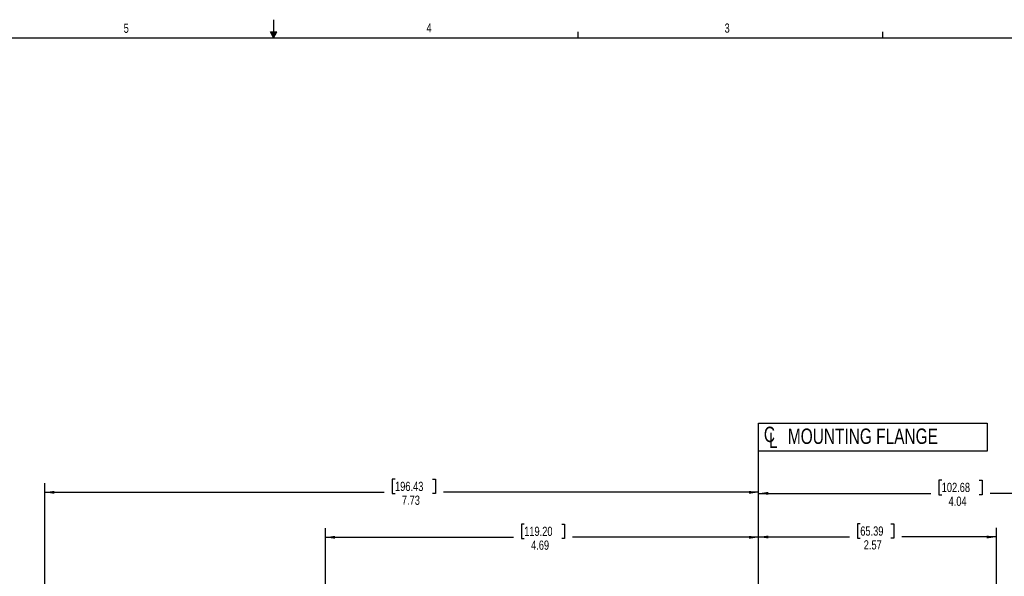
# Model space of a CAD drawing. Header units: inches. Extents: x 0.3 to 34.1, y 0.2 to 21.7.
# Tile 20 of 25: x 13.6 to 26.9, y 14.1 to 21.7. Entities that reach past the tile are written whole.
import ezdxf

# ---------------------------------------------------------------- set-up
doc = ezdxf.new("R2010")
doc.units = ezdxf.units.IN
doc.header["$MEASUREMENT"] = 0
doc.layers.add('SLD-0', color=7, linetype='Continuous', lineweight=25)
doc.styles.add('SLDTEXTSTYLE0', font='TXT', dxfattribs={"width": 0.75})
doc.dimstyles.new('SLDDIMSTYLE0', dxfattribs={"dimtxt": 0.125, "dimasz": 0.13, "dimexe": 0, "dimexo": 0.0625, "dimgap": 0.03125, "dimtad": 0, "dimtih": 1, "dimtoh": 1, "dimlfac": 0.8, "dimrnd": 1e-09, "dimzin": 12, "dimdsep": 46, "dimtxsty": 'SLDTEXTSTYLE0', "dimsah": 1, "dimcen": 0.09, "dimadec": 0, "dimazin": 3, "dimtfac": 1, "dimtofl": 0, "dimtmove": 0, "dimatfit": 3, "dimfxl": 1, "dimfrac": 2, "dimtolj": 1, "dimtzin": 12, "dimarcsym": 0})

# ---------------------------------------------------------------- blocks, each defined once
blk = doc.blocks.new('_D_6')
at = {"layer": 'SLD-0'}
for p, q in [((13.926, 11.494), (13.926, 15.382)), ((18.669, 15.437), (18.631, 15.437)), ((18.631, 15.437), (18.631, 15.239)), ((19.177, 15.437), (19.215, 15.437)), ((19.215, 15.437), (19.215, 15.239)), ((13.926, 15.257), (18.521, 15.257)), ((18.631, 15.239), (18.669, 15.239)), ((19.215, 15.239), (19.177, 15.239)), ((23.592, 15.257), (19.325, 15.257))]:
    blk.add_line(p, q, dxfattribs=at)
for points in [[(13.926, 15.257), (14.056, 15.237), (14.056, 15.277)], [(23.592, 15.257), (23.462, 15.277), (23.462, 15.237)]]:
    blk.add_solid(points, dxfattribs=at)
at = {"layer": 'SLD-0', "char_height": 0.125, "attachment_point": 1, "style": 'SLDTEXTSTYLE0'}
for s, insert in [('196.43', (18.669, 15.4)), ('7.73', (18.762, 15.213))]:
    blk.add_mtext(s, dxfattribs=dict(at, insert=insert))
blk = doc.blocks.new('_D_7')
at = {"layer": 'SLD-0'}
for p, q in [((20.418, 14.828), (20.38, 14.828)), ((20.38, 14.828), (20.38, 14.63)), ((20.926, 14.828), (20.964, 14.828)), ((20.964, 14.828), (20.964, 14.63)), ((17.726, 12.126), (17.726, 14.773)), ((17.726, 14.648), (20.271, 14.648)), ((20.38, 14.63), (20.418, 14.63)), ((20.964, 14.63), (20.926, 14.63)), ((23.592, 14.648), (21.074, 14.648))]:
    blk.add_line(p, q, dxfattribs=at)
for points in [[(17.726, 14.648), (17.856, 14.628), (17.856, 14.668)], [(23.592, 14.648), (23.462, 14.668), (23.462, 14.628)]]:
    blk.add_solid(points, dxfattribs=at)
at = {"layer": 'SLD-0', "char_height": 0.125, "attachment_point": 1, "style": 'SLDTEXTSTYLE0'}
for s, insert in [('119.20', (20.418, 14.791)), ('4.69', (20.511, 14.604))]:
    blk.add_mtext(s, dxfattribs=dict(at, insert=insert))
blk = doc.blocks.new('_D_8')
at = {"layer": 'SLD-0'}
for p, q in [((24.968, 14.832), (24.93, 14.832)), ((24.93, 14.832), (24.93, 14.634)), ((25.384, 14.832), (25.422, 14.832)), ((25.422, 14.832), (25.422, 14.634)), ((26.811, 13.782), (26.811, 14.777)), ((23.592, 14.652), (24.821, 14.652)), ((24.93, 14.634), (24.968, 14.634)), ((25.422, 14.634), (25.384, 14.634)), ((26.811, 14.652), (25.532, 14.652))]:
    blk.add_line(p, q, dxfattribs=at)
for points in [[(23.592, 14.652), (23.722, 14.632), (23.722, 14.672)], [(26.811, 14.652), (26.681, 14.672), (26.681, 14.632)]]:
    blk.add_solid(points, dxfattribs=at)
at = {"layer": 'SLD-0', "char_height": 0.125, "attachment_point": 1, "style": 'SLDTEXTSTYLE0'}
for s, insert in [('65.39', (24.968, 14.795)), ('2.57', (25.015, 14.608))]:
    blk.add_mtext(s, dxfattribs=dict(at, insert=insert))
blk = doc.blocks.new('_D_9')
at = {"layer": 'SLD-0'}
for p, q in [((26.071, 15.423), (26.033, 15.423)), ((26.033, 15.423), (26.033, 15.225)), ((26.579, 15.423), (26.617, 15.423)), ((26.617, 15.423), (26.617, 15.225)), ((28.646, 10.862), (28.646, 15.368)), ((23.592, 15.243), (25.923, 15.243)), ((26.033, 15.225), (26.071, 15.225)), ((26.617, 15.225), (26.579, 15.225)), ((28.646, 15.243), (26.727, 15.243))]:
    blk.add_line(p, q, dxfattribs=at)
for points in [[(23.592, 15.243), (23.722, 15.223), (23.722, 15.263)], [(28.646, 15.243), (28.516, 15.263), (28.516, 15.223)]]:
    blk.add_solid(points, dxfattribs=at)
at = {"layer": 'SLD-0', "char_height": 0.125, "attachment_point": 1, "style": 'SLDTEXTSTYLE0'}
for s, insert in [('102.68', (26.071, 15.386)), ('4.04', (26.164, 15.199))]:
    blk.add_mtext(s, dxfattribs=dict(at, insert=insert))
blk = doc.blocks.new('SW_SYMBOL_MOD_CL')
at = {"layer": 'SLD-0', "color": 0, "char_height": 30.8, "attachment_point": 5, "style": 'SLDTEXTSTYLE0'}
for s, insert in [('C', (15.7, 23.6)), ('L', (23.6, 11.8))]:
    blk.add_mtext(s, dxfattribs=dict(at, insert=insert))
blk = doc.blocks.new('SW_NOTE_6')
at = {"layer": 'SLD-0', "color": 0}
for p, q in [((-0.042, -0.036), (-0.042, 0.343)), ((-0.042, 0.343), (3.054, 0.343)), ((3.054, 0.343), (3.054, -0.036)), ((3.054, -0.036), (-0.042, -0.036))]:
    blk.add_line(p, q, dxfattribs=at)
at = {"layer": 'SLD-0', "color": 0, "xscale": 0.0067592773, "yscale": 0.0067592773, "zscale": 0.0067592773}
blk.add_blockref('SW_SYMBOL_MOD_CL', (0, 0.029), dxfattribs=at)
at = {"layer": 'SLD-0', "color": 0, "insert": (0.356, 0.269), "char_height": 0.20833, "attachment_point": 1, "style": 'SLDTEXTSTYLE0'}
blk.add_mtext('MOUNTING FLANGE', dxfattribs=at)

msp = doc.modelspace()

# ---------------------------------------------------------------- linework, layer by layer
at = {"layer": 'SLD-0'}
for p, q in [((17.023, 21.658), (17.023, 21.411)), ((16.981, 21.496), (17.067, 21.496)), ((17.023, 21.411), (16.981, 21.496)), ((17.023, 21.411), (16.989, 21.496)), ((17.023, 21.411), (17.009, 21.496)), ((17.023, 21.411), (17.036, 21.496)), ((17.023, 21.411), (17.046, 21.496)), ((17.023, 21.411), (17.067, 21.496)), ((21.148, 21.411), (21.148, 21.495)), ((25.273, 21.411), (25.273, 21.495)), ((0.523, 21.411), (33.523, 21.411)), ((23.592, 3.313), (23.592, 15.934))]:
    msp.add_line(p, q, dxfattribs=at)

# ---------------------------------------------------------------- block references
msp.add_blockref('SW_NOTE_6', (23.632, 15.852), dxfattribs=at)

# ---------------------------------------------------------------- texts
at = {"color": 7, "linetype": 'Continuous', "lineweight": 0, "char_height": 0.125, "attachment_point": 1, "style": 'SLDTEXTSTYLE0'}
for s, insert in [('5', (14.995, 21.605)), ('4', (19.095, 21.61)), ('3', (23.131, 21.607))]:
    msp.add_mtext(s, dxfattribs=dict(at, insert=insert))

# ---------------------------------------------------------------- dimensions: what is measured, and where the dimension line sits
at = {"layer": 'SLD-0'}
for base, p1, p2, picture, middle in [((23.592, 15.257), (13.926, 11.444), (23.592, 15.934), '_D_6', (18.923, 15.257)), ((23.592, 14.648), (17.726, 12.076), (23.592, 15.934), '_D_7', (20.672, 14.648)), ((26.8106, 14.6525), (23.5925, 15.934), (26.8106, 13.7321), '_D_8', (25.1763, 14.6525)), ((23.592, 15.243), (28.646, 10.812), (23.592, 15.934), '_D_9', (26.325, 15.243))]:
    dim = msp.add_linear_dim(base=base, p1=p1, p2=p2, dimstyle='SLDDIMSTYLE0', dxfattribs=at)
    dim.commit()
    dim.dimension.update_dxf_attribs({"geometry": picture, "text_midpoint": middle, "dimtype": 160})

doc.saveas('drawing.dxf')
